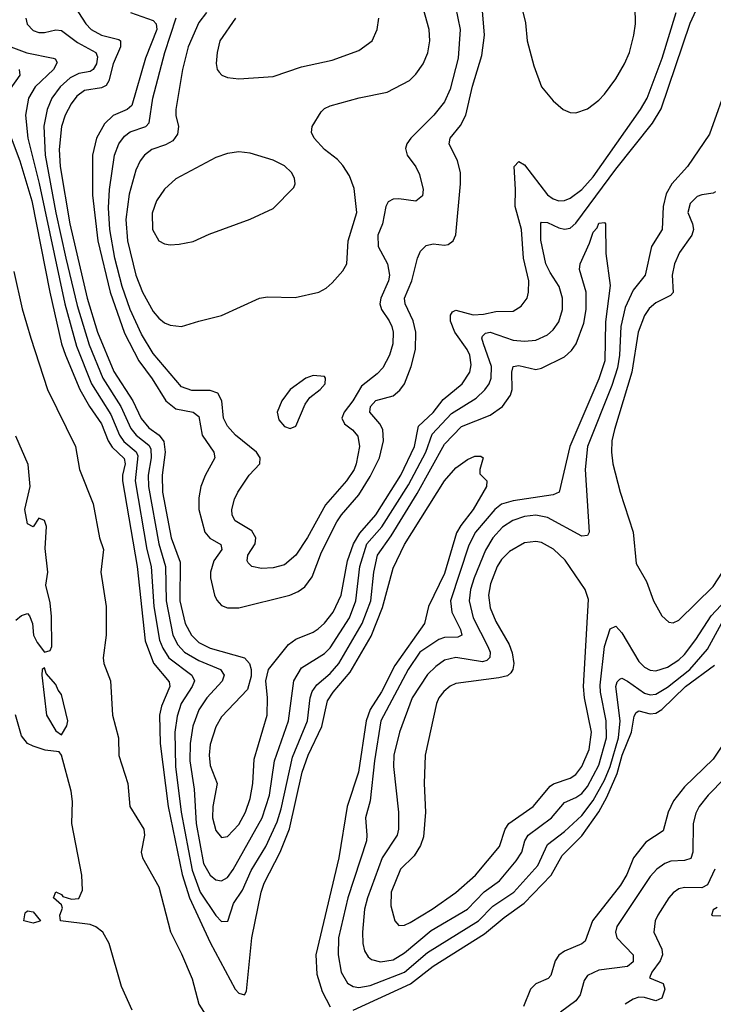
# Model space of a CAD drawing. Header units: inches. Extents: x 1550315 to 1685896, y 510706 to 640504.
# Tile 114 of 256: x 1624623 to 1627051, y 535337 to 538785. Entities that reach past the tile are written whole.
import ezdxf

# ---------------------------------------------------------------- set-up
doc = ezdxf.new("R2010")
doc.units = ezdxf.units.IN
doc.header["$MEASUREMENT"] = 0
doc.layers.add('B6523', color=7, linetype='Continuous')

msp = doc.modelspace()

# ---------------------------------------------------------------- linework, layer by layer
at = {"layer": 'B6523', "color": 5}
for points, elevation in [([(1624644.4, 538790), (1624649.3, 538769.3), (1624670, 538746.9), (1624690, 538739.8), (1624710, 538739.8), (1624750, 538749.5), (1624770, 538746.9), (1624825.2, 538705.2), (1624890.1, 538670.1), (1624895, 538655), (1624892, 538630), (1624880.7, 538610), (1624870, 538602.8), (1624830, 538595.8), (1624799.6, 538580.4), (1624765, 538550), (1624735.7, 538510), (1624719, 538470), (1624708.1, 538411.9), (1624712.9, 538310), (1624750, 538108.3), (1624785.3, 537950), (1624824, 537784), (1624866.1, 537646.1), (1624914.4, 537530), (1624977.7, 537430), (1625012.7, 537352.7), (1625030.4, 537330.4), (1625075.1, 537295.1), (1625082, 537282), (1625083.5, 537250), (1625072.9, 537190), (1625074.6, 537150), (1625109.8, 536950), (1625133.8, 536870), (1625135.8, 536750), (1625159.1, 536630), (1625176.2, 536596.2), (1625200.5, 536570), (1625250, 536540.9), (1625325.9, 536510), (1625338.4, 536490), (1625331.8, 536468.2), (1625277.8, 536410), (1625250, 536368.2), (1625228.8, 536311.2), (1625220.2, 536250), (1625218.6, 536190), (1625233.9, 536090), (1625241.1, 535970), (1625266.6, 535830), (1625290, 535789.1), (1625310, 535773.7), (1625330, 535770.1), (1625350, 535781.9), (1625370, 535808.8), (1625471.5, 535990), (1625497.1, 536070), (1625514.8, 536190), (1625563.6, 536330), (1625582.7, 536470), (1625610, 536515.3), (1625690, 536565), (1625710, 536585.1), (1625777.2, 536690), (1625800.2, 536750), (1625813.2, 536870), (1625838.6, 536950), (1625890.8, 537009.2), (1625983.6, 537156.4), (1626045, 537270), (1626066.8, 537333.2), (1626134.4, 537405.6), (1626220.4, 537459.6), (1626251.6, 537488.4), (1626266.3, 537510), (1626273.6, 537530), (1626275, 537570), (1626245.9, 537650), (1626240.4, 537670), (1626243.1, 537676.9), (1626253, 537687), (1626270, 537690.4), (1626350, 537662.7), (1626390, 537658.6), (1626430, 537662.6), (1626470, 537681.7), (1626490, 537698.9), (1626510, 537726.7), (1626523, 537770), (1626522.9, 537810), (1626511.8, 537850), (1626479.2, 537899.2), (1626464.7, 537930), (1626447.1, 538012.9), (1626447.3, 538072.7), (1626450, 538076.2), (1626470, 538074.7), (1626510, 538055.5), (1626530, 538051.6), (1626550, 538054.6), (1626570, 538071.8), (1626710, 538260.9), (1626838, 538422), (1626867.8, 538472.2), (1626970, 538772.2), (1627005.9, 538850)], 360), ([(1624816.2, 538830), (1624854.7, 538770), (1624873.9, 538750), (1624909.8, 538729.8), (1624970, 538715.1), (1624976, 538710), (1624976.4, 538690), (1624950.6, 538630), (1624935, 538570), (1624925.7, 538554.3), (1624910, 538546.2), (1624850, 538536.8), (1624823.4, 538516.6), (1624803, 538490), (1624782.8, 538450), (1624770.1, 538410.1), (1624761.3, 538330), (1624765, 538270), (1624799, 538070), (1624858.9, 537810), (1624895, 537690), (1624953, 537553), (1625019.4, 537450), (1625048, 537388), (1625075.4, 537355.4), (1625111.9, 537330), (1625127.5, 537307.5), (1625132.6, 537270), (1625121.3, 537190), (1625123.4, 537130), (1625153.8, 536970), (1625184.8, 536884.8), (1625183.8, 536750), (1625202.2, 536670), (1625224.2, 536630), (1625250, 536604.4), (1625290, 536584.1), (1625410, 536550.6), (1625427.7, 536530), (1625433.5, 536510), (1625433.4, 536486.6), (1625420.4, 536439.6), (1625330, 536344.1), (1625310, 536308.3), (1625290, 536246.6), (1625286.7, 536210), (1625290, 536173.4), (1625314.4, 536110), (1625299.5, 536030), (1625298.4, 535990), (1625310, 535945.8), (1625330, 535921.1), (1625350, 535924.4), (1625390, 535967), (1625413.3, 536010), (1625430, 536057.4), (1625438.7, 536110), (1625444.1, 536195.9), (1625489.2, 536350), (1625490.9, 536410.9), (1625485, 536470), (1625494, 536510), (1625563.5, 536596.5), (1625590, 536616.3), (1625650, 536639.9), (1625668.1, 536651.9), (1625690, 536671.6), (1625720.5, 536710), (1625748.5, 536770), (1625769.9, 536889.9), (1625792, 536950), (1625813.5, 536986.5), (1625870, 537050.8), (1625956.7, 537190), (1626004.6, 537290), (1626019, 537361), (1626070, 537409.7), (1626104.9, 537455.1), (1626171.4, 537510), (1626198.2, 537550), (1626203.5, 537576.5), (1626198.6, 537610), (1626189.5, 537630), (1626146, 537690), (1626131.5, 537728.5), (1626131.2, 537750), (1626138.1, 537761.8), (1626150, 537767), (1626210, 537750.7), (1626246.8, 537753.2), (1626290, 537762.7), (1626350, 537763.5), (1626378.1, 537781.9), (1626398.7, 537810), (1626404.5, 537830), (1626405.6, 537870), (1626386.4, 537950), (1626379.4, 538050), (1626357, 538130), (1626359, 538190), (1626353.3, 538270), (1626370, 538288.3), (1626390, 538276.1), (1626470, 538171.9), (1626490, 538156.8), (1626510, 538150.1), (1626530, 538151.3), (1626550, 538159.8), (1626590, 538190.6), (1626630, 538234.2), (1626796.1, 538470), (1626819.8, 538510), (1626872.3, 538650), (1626921.2, 538810)], 380), ([(1625011.5, 538810), (1625090, 538781.8), (1625101.3, 538770), (1625103.3, 538750), (1625063.5, 538650), (1625015.4, 538484.6), (1624999.4, 538470), (1624950, 538449), (1624919.5, 538420.5), (1624892.1, 538370), (1624878.6, 538310), (1624878, 538170), (1624896.9, 538010), (1624939.6, 537830), (1624990, 537687.6), (1625039.9, 537590), (1625086.8, 537526.8), (1625134.4, 537450), (1625170, 537422.6), (1625230.7, 537410.7), (1625250, 537395.6), (1625261.9, 537330), (1625302.7, 537270), (1625305.7, 537250), (1625271.8, 537188.2), (1625257.3, 537150), (1625250.6, 537110), (1625250.5, 537070), (1625271, 536990), (1625288.9, 536968.9), (1625326.9, 536946.9), (1625330.6, 536930), (1625302.3, 536890), (1625290.8, 536850), (1625291.2, 536830), (1625305.1, 536770), (1625312.7, 536752.7), (1625330, 536734), (1625350, 536725.4), (1625390, 536725.1), (1625568.2, 536770), (1625597.9, 536782.1), (1625621.3, 536798.7), (1625646.4, 536833.6), (1625679.3, 536920.7), (1625733.2, 537026.8), (1625748.9, 537051.1), (1625810, 537120.8), (1625850, 537184.7), (1625882.8, 537250), (1625896.8, 537310), (1625894.3, 537350), (1625884, 537370), (1625849, 537410), (1625850.9, 537430), (1625870, 537450.9), (1625930, 537468.1), (1625953.1, 537486.9), (1625969.9, 537510.1), (1625993.7, 537570), (1626008.2, 537630), (1626009.2, 537690), (1626000.1, 537730), (1625972.5, 537790), (1625969.9, 537810), (1625995.9, 537870), (1626015.9, 537950), (1626025.9, 537974.1), (1626046, 537994.1), (1626070, 537999.8), (1626110, 537994.7), (1626122.5, 537997.5), (1626139.8, 538010), (1626150, 538030.8), (1626166.4, 538210), (1626166.2, 538250), (1626155.5, 538290), (1626126, 538350), (1626129.9, 538370), (1626165.6, 538414.3), (1626185.1, 538450), (1626208.1, 538551.9), (1626240.9, 538659.1), (1626249.9, 538730), (1626242.3, 538830)], 420), ([(1626149, 538830), (1626165, 538750), (1626157.2, 538650), (1626130, 538541.1), (1626110, 538496.5), (1626073, 538450), (1625992.1, 538370), (1625978.3, 538350), (1625974, 538334), (1625979.7, 538310), (1626010, 538269.6), (1626022.8, 538242.8), (1626035, 538190), (1626032.6, 538167.4), (1626010, 538148.6), (1625950, 538157.2), (1625930, 538155.7), (1625912.9, 538147.1), (1625904.2, 538130), (1625892.8, 538070), (1625876.4, 538030), (1625877.4, 537990), (1625910.4, 537930), (1625916.9, 537890), (1625913.7, 537870), (1625887.7, 537810), (1625884, 537790), (1625889.4, 537770), (1625916.7, 537730), (1625925.1, 537710), (1625929.9, 537690), (1625929, 537650), (1625917.3, 537610), (1625894.1, 537565.9), (1625874.8, 537545.2), (1625818.9, 537501.1), (1625789, 537450), (1625758.3, 537410), (1625751.1, 537390), (1625759.5, 537370), (1625788.1, 537348.1), (1625806.6, 537326.6), (1625812.1, 537290), (1625801.3, 537230), (1625793.3, 537210), (1625766.4, 537170), (1625693.4, 537086.6), (1625630, 536971.8), (1625590, 536910.2), (1625550, 536876.1), (1625510, 536865.1), (1625470, 536863), (1625435.5, 536870), (1625423, 536883), (1625419.6, 536890), (1625421.8, 536910), (1625446.8, 536950), (1625450.1, 536970), (1625435.1, 536995.1), (1625377.6, 537030), (1625367, 537050), (1625366.2, 537070), (1625374.6, 537105.4), (1625386.7, 537130), (1625426, 537190), (1625464.1, 537230), (1625465.4, 537250), (1625451.6, 537270), (1625378.3, 537330), (1625350, 537362), (1625336.8, 537390), (1625330.5, 537450.5), (1625317, 537477), (1625290, 537486.1), (1625226.2, 537486.2), (1625190, 537499.5), (1625090, 537616.2), (1625050, 537683), (1625010, 537770.1), (1624982.1, 537850), (1624956.5, 537950), (1624938.8, 538050), (1624933.6, 538126.4), (1624937, 538190), (1624955.3, 538310), (1624970.1, 538349.9), (1624990, 538376.7), (1625010, 538392.1), (1625064.5, 538410), (1625076.3, 538423.7), (1625089.3, 538510), (1625131.5, 538670), (1625171.1, 538791.1)], 440), ([(1625276.8, 538810), (1625250, 538775.2), (1625212.3, 538690), (1625193.1, 538610), (1625170.1, 538470), (1625169.6, 538449.6), (1625179, 538410), (1625175.8, 538384.2), (1625159.1, 538360.9), (1625133.2, 538346.8), (1625085.5, 538330), (1625059.7, 538310), (1625044.3, 538290), (1625030, 538258), (1625006.3, 538173.7), (1624995, 538085), (1625000.5, 538010), (1625029.4, 537890), (1625052.6, 537830), (1625090, 537762.9), (1625110, 537739.2), (1625130, 537723.6), (1625150, 537715.3), (1625190, 537710.3), (1625250, 537728.8), (1625330, 537748.5), (1625462, 537810), (1625490, 537813.7), (1625587.6, 537812.4), (1625670, 537830.4), (1625695.6, 537844.4), (1625717.1, 537862.9), (1625754.2, 537905.8), (1625767.6, 537930), (1625772.7, 538010), (1625803.2, 538110), (1625793.9, 538193.9), (1625777.3, 538237.3), (1625754.4, 538274.4), (1625735.2, 538295.2), (1625689.8, 538330), (1625654.2, 538370), (1625644.8, 538390), (1625647.3, 538410), (1625678.4, 538461.6), (1625690, 538473.4), (1625710, 538483.5), (1625811.3, 538511.3), (1625909.2, 538530.8), (1625988, 538572), (1626010, 538594), (1626034.8, 538630), (1626051.5, 538668.5), (1626058.5, 538710), (1626055.9, 538750), (1626027.8, 538850)], 460), ([(1626374.8, 538850), (1626393.8, 538773.8), (1626399.8, 538710), (1626422.9, 538622.9), (1626449.6, 538549.6), (1626490, 538500.8), (1626525.7, 538470), (1626550, 538459.7), (1626570, 538458), (1626610, 538472.3), (1626650, 538502.4), (1626670, 538523.7), (1626710, 538577.3), (1626740.3, 538630), (1626757, 538670), (1626772.9, 538730), (1626778.2, 538770), (1626777, 538830)], 420), ([(1625378.3, 538790), (1625323.7, 538710), (1625314.3, 538670), (1625311.2, 538631.2), (1625314.6, 538610), (1625320.8, 538600.8), (1625330.2, 538590.2), (1625350, 538582), (1625390, 538577.6), (1625510, 538586), (1625610, 538619.3), (1625717.3, 538642.7), (1625810, 538676.9), (1625856.9, 538710), (1625874.3, 538750), (1625880.4, 538790)], 480), ([(1624592.7, 538690), (1624648.4, 538668.4), (1624740.5, 538650), (1624747.2, 538647.2), (1624754.5, 538634.5), (1624741.4, 538610), (1624677.8, 538550), (1624653.5, 538510), (1624643.6, 538450), (1624652.2, 538370), (1624691.5, 538211.5), (1624781.1, 537790), (1624821.6, 537641.6), (1624874.5, 537510), (1624942.2, 537402.2), (1624972.9, 537330), (1624988.1, 537308.1), (1625031.1, 537271.1), (1625037.1, 537257.1), (1625027.8, 537170), (1625068.5, 536930), (1625083.6, 536870), (1625092.5, 536730), (1625112.3, 536612.3), (1625123.7, 536583.7), (1625145.6, 536550), (1625225.4, 536490), (1625235.2, 536470), (1625227.2, 536450), (1625188.4, 536390), (1625173.8, 536346.2), (1625166.4, 536290), (1625168.6, 536170), (1625188.2, 536010), (1625226.7, 535806.7), (1625255.1, 535730), (1625310, 535648.6), (1625330, 535627.1), (1625351.2, 535628.8), (1625371.1, 535690), (1625402.9, 535737.1), (1625433.7, 535806.3), (1625484.4, 535890), (1625524.1, 535975.9), (1625538.5, 536021.5), (1625577.8, 536202.2), (1625630.9, 536330), (1625640.1, 536410), (1625647.3, 536432.7), (1625663.6, 536456.3), (1625710, 536495.5), (1625740.4, 536530), (1625822.2, 536670), (1625852.3, 536750), (1625862.4, 536850), (1625874.9, 536910), (1625923, 536977), (1626014.4, 537125.6), (1626110, 537298), (1626170, 537359.9), (1626270, 537400.1), (1626313.1, 537430), (1626340.4, 537470), (1626347.2, 537490), (1626345.6, 537550), (1626350, 537570.2), (1626370, 537574.3), (1626430, 537560.3), (1626450, 537564.9), (1626530, 537604.3), (1626554, 537626), (1626571.3, 537650), (1626598, 537722), (1626605.4, 537770), (1626605.5, 537830), (1626582.2, 537910), (1626584.5, 537930), (1626617.7, 538002.3), (1626630, 538040.4), (1626644.2, 538055.8), (1626650, 538071.7), (1626670, 538074.8), (1626673, 538070), (1626674, 537966), (1626690, 537854), (1626673.5, 537726.5), (1626670.6, 537590), (1626650, 537527.5), (1626548.7, 537290), (1626511.5, 537130), (1626490, 537120.7), (1626350, 537099.5), (1626310, 537088.2), (1626286, 537070), (1626218.1, 536990), (1626194.9, 536945.1), (1626130.4, 536750), (1626135.4, 536710), (1626165.6, 536650), (1626170.5, 536629.6), (1626157, 536623), (1626110, 536622.1), (1626090, 536614.6), (1626024.2, 536570), (1625982.5, 536510), (1625887.7, 536330), (1625864.9, 536190), (1625850.1, 536049.9), (1625833.2, 535990), (1625838.7, 535930), (1625836.5, 535910), (1625771.5, 535710), (1625738.8, 535570), (1625737.5, 535510), (1625748.1, 535450), (1625770, 535411.8), (1625790, 535400.1), (1625810, 535396.3), (1625850, 535402.9), (1625970, 535449.5), (1626050, 535518.3), (1626229.5, 535630), (1626279.4, 535680.6), (1626352.3, 535730), (1626436.5, 535823.5), (1626470, 535896.8), (1626530, 535942.1), (1626590, 535998.3), (1626630, 536050.4), (1626670, 536122.6), (1626689.2, 536170), (1626719, 536270), (1626724.5, 536330), (1626709, 536450), (1626714.1, 536465.9), (1626724.1, 536475.9), (1626730, 536478.8), (1626750, 536468.3), (1626810, 536426.4), (1626830, 536420.9), (1626850, 536423.3), (1626890, 536447.6), (1626968.9, 536510), (1627030, 536580.3), (1627079.2, 536670)], 340), ([(1624621, 538610), (1624623.8, 538590), (1624590, 538542)], 320), ([(1627103.4, 538570), (1627036.8, 538383.2), (1626959.8, 538270), (1626905, 538210), (1626885.4, 538174.6), (1626875.5, 538130), (1626871.2, 538050), (1626834.8, 537990), (1626812.5, 537890), (1626770, 537838.1), (1626742.7, 537777.3), (1626726.8, 537710), (1626721.9, 537610), (1626714.9, 537565.1), (1626695.8, 537504.2), (1626610.8, 537290), (1626602.1, 537210), (1626616.2, 536990), (1626610, 536978.7), (1626590, 536976.8), (1626470, 537041.5), (1626430, 537049.5), (1626390, 537045.7), (1626348.7, 537031.3), (1626312.6, 537007.4), (1626279.2, 536970), (1626253, 536927), (1626213.3, 536830), (1626201.4, 536790), (1626196.6, 536750), (1626210, 536690), (1626262, 536590), (1626269.7, 536570), (1626268.8, 536551.2), (1626258.4, 536541.6), (1626243.5, 536536.5), (1626150, 536551.8), (1626110, 536541.9), (1626079.4, 536520.6), (1626050, 536492.2), (1625996.4, 536410), (1625952.5, 536290), (1625933.1, 536210), (1625931.6, 536170), (1625948.7, 536010), (1625948.7, 535950), (1625944.5, 535930), (1625891.6, 535850), (1625840.4, 535710), (1625830.1, 535670), (1625822.6, 535590), (1625823.9, 535550), (1625830, 535524.6), (1625843.1, 535503.1), (1625854, 535494), (1625885.7, 535485.7), (1625930, 535492.8), (1625970, 535517.1), (1626063.8, 535596.2), (1626190.9, 535670), (1626249.3, 535730.7), (1626302.4, 535770), (1626360.5, 535839.5), (1626380.3, 535870), (1626391.6, 535910), (1626403.1, 535930), (1626484.6, 535990), (1626530, 536044), (1626570, 536060.9), (1626590, 536075.4), (1626610, 536099.4), (1626650, 536174.4), (1626677.1, 536270), (1626676.2, 536330), (1626655.4, 536430), (1626654.3, 536454.3), (1626669.7, 536590.3), (1626690, 536651.6), (1626710, 536660.9), (1626730, 536637.4), (1626790, 536538), (1626810, 536517.5), (1626830, 536506.9), (1626850, 536504.4), (1626890, 536517.7), (1626930, 536543.7), (1626950, 536562.4), (1626990, 536614.7), (1627043.1, 536696.9), (1627129.1, 536790)], 360), ([(1624565.8, 538445.8), (1624623.5, 538290), (1624665.8, 538150), (1624728.7, 537830), (1624770, 537650.2), (1624783.3, 537610), (1624833.6, 537490), (1624867.9, 537430), (1624910, 537370.1), (1624932.8, 537310), (1624947.4, 537287.4), (1624988.6, 537248.6), (1624992.6, 537230), (1624983.2, 537190), (1624983.5, 537170), (1625034, 536870), (1625062.6, 536610), (1625091.4, 536531.4), (1625146.2, 536466.2), (1625148.2, 536450), (1625119, 536381), (1625112, 536350), (1625115.4, 536250), (1625142.8, 536030), (1625191.6, 535791.6), (1625217.5, 535710), (1625290, 535553.2), (1625377.3, 535390), (1625390, 535376.3), (1625410, 535370.3), (1625416.7, 535383.3), (1625435.5, 535570), (1625468, 535730), (1625479, 535761), (1625534.5, 535870), (1625567.9, 535952.1), (1625611.7, 536150), (1625632.6, 536210), (1625680.3, 536310), (1625700.4, 536399.6), (1625719.9, 536430), (1625779.6, 536500.4), (1625853.4, 536626.6), (1625893.2, 536726.8), (1625930, 536864), (1625970, 536947.5), (1626110, 537170.2), (1626150, 537215.8), (1626190, 537245.3), (1626216.4, 537256.4), (1626236.8, 537256.8), (1626244.7, 537250), (1626233.4, 537210), (1626234, 537194), (1626258, 537170), (1626256.4, 537150), (1626210.6, 537070), (1626166.8, 537013.2), (1626152.5, 536987.5), (1626110, 536845.4), (1626053.9, 536730), (1626040.4, 536670), (1625936.7, 536523.3), (1625890, 536431.2), (1625850, 536369.9), (1625835.5, 536330), (1625809.3, 536150), (1625769.2, 536030), (1625740.1, 535850), (1625660.2, 535510), (1625662.8, 535442.8), (1625681.7, 535381.7), (1625710, 535328.7)], 320), ([(1627057.9, 538182.1), (1627050, 538176.8), (1627010, 538171.7), (1626994.7, 538165.3), (1626970, 538141.5), (1626961.4, 538110), (1626977.6, 538070), (1626981, 538050), (1626975.4, 538030), (1626932.4, 537970), (1626914.4, 537930), (1626907.2, 537890), (1626910.1, 537829.9), (1626901.4, 537818.6), (1626850, 537793.4), (1626826.6, 537773.4), (1626810, 537748.6), (1626788.2, 537690), (1626765.4, 537550), (1626704.7, 537350), (1626696.1, 537310), (1626694, 537270), (1626699.5, 537230), (1626724.8, 537130), (1626770.1, 536990), (1626780.7, 536880.7), (1626817.4, 536817.4), (1626841.1, 536750), (1626870, 536697.6), (1626895.4, 536675.4), (1626910, 536672.9), (1626930, 536682.4), (1627050, 536800.4), (1627082.6, 536850)], 380), ([(1624602.7, 537902.7), (1624632.3, 537772.3), (1624662.1, 537670), (1624720.6, 537490), (1624818.4, 537290), (1624832.5, 537210), (1624879.8, 537090), (1624902.9, 536970), (1624916, 536930), (1624907.4, 536850), (1624925.8, 536730), (1624926.2, 536630), (1624914.8, 536550), (1624917.9, 536530), (1624941.1, 536470), (1624947.5, 536350), (1624969.2, 536270), (1624970, 536208.2), (1625001.5, 536110), (1625008.5, 536030), (1625057.9, 535950), (1625060.1, 535930), (1625047.8, 535870), (1625053.1, 535850), (1625110, 535748.8), (1625150.8, 535590.8), (1625190, 535514), (1625226.3, 535426.3), (1625250, 535338.4), (1625310, 535245)], 280), ([(1624610, 536682.8), (1624630, 536698.8), (1624650, 536706), (1624657.1, 536697.1), (1624667.7, 536670), (1624672, 536630), (1624684.4, 536604.4), (1624710, 536570.5), (1624730, 536576.5), (1624735.9, 536590), (1624735.1, 536695.1), (1624730, 536742.7), (1624715.3, 536804.7), (1624722, 536850), (1624712.7, 536932.7), (1624716.9, 537010), (1624710, 537030.7), (1624690, 537039.7), (1624670, 537008.7), (1624650, 537019), (1624641.8, 537070), (1624660.3, 537150), (1624653.1, 537226.9), (1624610, 537326.6)], 280), ([(1625790, 535316.6), (1625990.4, 535409.6), (1626070, 535470.7), (1626250, 535584.6), (1626318.2, 535641.8), (1626388.5, 535691.5), (1626483, 535790), (1626521.8, 535858.2), (1626590, 535927.2), (1626650, 536011.5), (1626677.9, 536062.1), (1626714.6, 536145.4), (1626732.3, 536210), (1626764.7, 536290), (1626773.4, 536346.6), (1626781.1, 536358.9), (1626790, 536364.5), (1626830, 536353.9), (1626850, 536357.2), (1626870.5, 536369.5), (1626953.3, 536450), (1627054.9, 536525.1)], 320), ([(1625016.5, 535316.5), (1624979.7, 535399.7), (1624936.7, 535550), (1624914.5, 535590), (1624890, 535608.9), (1624870, 535616.4), (1624766, 535630), (1624764, 535650), (1624773.6, 535673.6), (1624770, 535686), (1624742, 535710), (1624750, 535730.6), (1624770, 535722), (1624774.8, 535714.8), (1624804.9, 535704.9), (1624830, 535707.4), (1624842.7, 535737.3), (1624840.5, 535790), (1624806.3, 535970), (1624807.9, 536047.9), (1624803.6, 536083.6), (1624770, 536209.3), (1624761.5, 536221.5), (1624712.4, 536227.6), (1624670, 536241), (1624650, 536250.8), (1624630, 536277.7), (1624609, 536351)], 280), ([(1627127.9, 536312.1), (1627050, 536195.8), (1626950, 536098.4), (1626911.5, 536050), (1626893.3, 536010), (1626874.8, 535945.2), (1626815.1, 535904.9), (1626771.2, 535850), (1626747.6, 535792.4), (1626725.4, 535754.6), (1626627.4, 535630), (1626601.7, 535558.3), (1626591.1, 535548.9), (1626530, 535523.4), (1626510.1, 535509.9), (1626497.7, 535490), (1626482.2, 535437.8), (1626472.2, 535427.8), (1626430, 535408.5), (1626410.9, 535390), (1626386.2, 535330)], 320), ([(1627090.6, 536129.4), (1627032.6, 536070), (1627001.5, 536030), (1626990, 536006.6), (1626980.6, 535970), (1626978.5, 535870), (1626972.5, 535847.5), (1626950, 535840.4), (1626901.9, 535838.1), (1626881.6, 535830), (1626853.4, 535810), (1626830, 535784.6), (1626713.3, 535610), (1626707.9, 535590), (1626712.5, 535570), (1626770.7, 535510.7), (1626770, 535486.1), (1626749.9, 535469.9), (1626650, 535456.9), (1626610, 535438), (1626598.8, 535421.2), (1626584.8, 535370), (1626570.1, 535349.9), (1626516.5, 535310)], 340), ([(1627055.5, 535810), (1627030, 535755.9), (1627010, 535744.6), (1626950, 535746.6), (1626930, 535741.7), (1626910, 535727.5), (1626895.3, 535710), (1626857, 535650), (1626846.7, 535630), (1626842.4, 535590), (1626870.8, 535530), (1626872.5, 535510), (1626865, 535490), (1626836, 535450), (1626827.4, 535430), (1626875.2, 535410), (1626881.1, 535390), (1626870, 535358.8), (1626850, 535349.9), (1626810, 535361.6), (1626790, 535362.4), (1626770, 535355.7), (1626742.7, 535337.3)], 360), ([(1627064.2, 535675.8), (1627050, 535668), (1627044.9, 535650), (1627048.2, 535648.2), (1627090, 535646.8)], 380)]:
    msp.add_lwpolyline(points, dxfattribs=dict(at, elevation=elevation))
for points, elevation in [([(1625390, 538321.8), (1625350, 538316.5), (1625310, 538301.6), (1625170, 538227.2), (1625130, 538191.7), (1625101.7, 538150), (1625086.7, 538106.7), (1625088.3, 538050), (1625110, 538010.4), (1625130, 538000.3), (1625150, 537996.5), (1625181.7, 537998.3), (1625230, 538007.4), (1625285.9, 538034.1), (1625430, 538085.7), (1625510, 538123.1), (1625582.6, 538197.4), (1625587.8, 538210), (1625585.4, 538230), (1625574.8, 538250), (1625550, 538272.8), (1625510, 538292.8), (1625430, 538317.6)], 480), ([(1625650, 537539), (1625624.7, 537530), (1625570, 537489.3), (1625540.4, 537450), (1625524.9, 537410), (1625530, 537384), (1625550, 537360.3), (1625570, 537352.7), (1625590, 537362), (1625622, 537438), (1625638.2, 537461.8), (1625675.1, 537490), (1625692, 537510), (1625694, 537530), (1625690, 537535.3)], 460), ([(1626430, 536957.8), (1626390, 536952.5), (1626337.1, 536922.9), (1626310, 536895.2), (1626294.2, 536870), (1626270.5, 536810), (1626264.3, 536770), (1626270, 536725.3), (1626290, 536677.1), (1626336.6, 536596.6), (1626347.3, 536567.3), (1626352.2, 536530), (1626349.6, 536510), (1626342.2, 536497.8), (1626330, 536487.8), (1626300.1, 536479.9), (1626150, 536460.4), (1626130, 536451.6), (1626107.1, 536432.9), (1626090.1, 536410), (1626082.5, 536390), (1626042.7, 536210), (1626039.3, 536110), (1626043.4, 536010), (1626036.7, 535923.3), (1626026.3, 535893.7), (1626003.3, 535856.7), (1625956.4, 535810), (1625923.2, 535730), (1625922.2, 535682.2), (1625935.8, 535630), (1625950, 535612.9), (1625970, 535614.3), (1625990, 535624), (1626067.2, 535670), (1626150, 535728.7), (1626218, 535790), (1626302, 535890), (1626322.8, 535950), (1626335.5, 535970), (1626420.2, 536030), (1626479.2, 536100.8), (1626491.1, 536108.9), (1626550, 536128.9), (1626570, 536142.5), (1626590.3, 536170), (1626616.3, 536230), (1626624.1, 536290), (1626599.8, 536410), (1626596.3, 536450), (1626614.3, 536754.3), (1626602.4, 536790), (1626531.8, 536891.8), (1626491.2, 536931.2), (1626450, 536953.7)], 380), ([(1624710, 536515.3), (1624702, 536510), (1624701, 536490), (1624717.6, 536350), (1624750, 536294.8), (1624770, 536281), (1624787.8, 536312.2), (1624791.6, 536330), (1624770, 536422.4), (1624757.4, 536437.4), (1624750, 536457), (1624716, 536496)], 280), ([(1624670, 535621.3), (1624637.2, 535630), (1624642.7, 535657.3), (1624650, 535664.7), (1624670, 535661), (1624696, 535630), (1624690, 535627.6)], 280)]:
    msp.add_lwpolyline(points, close=True, dxfattribs=dict(at, elevation=elevation))

doc.saveas('drawing.dxf')
